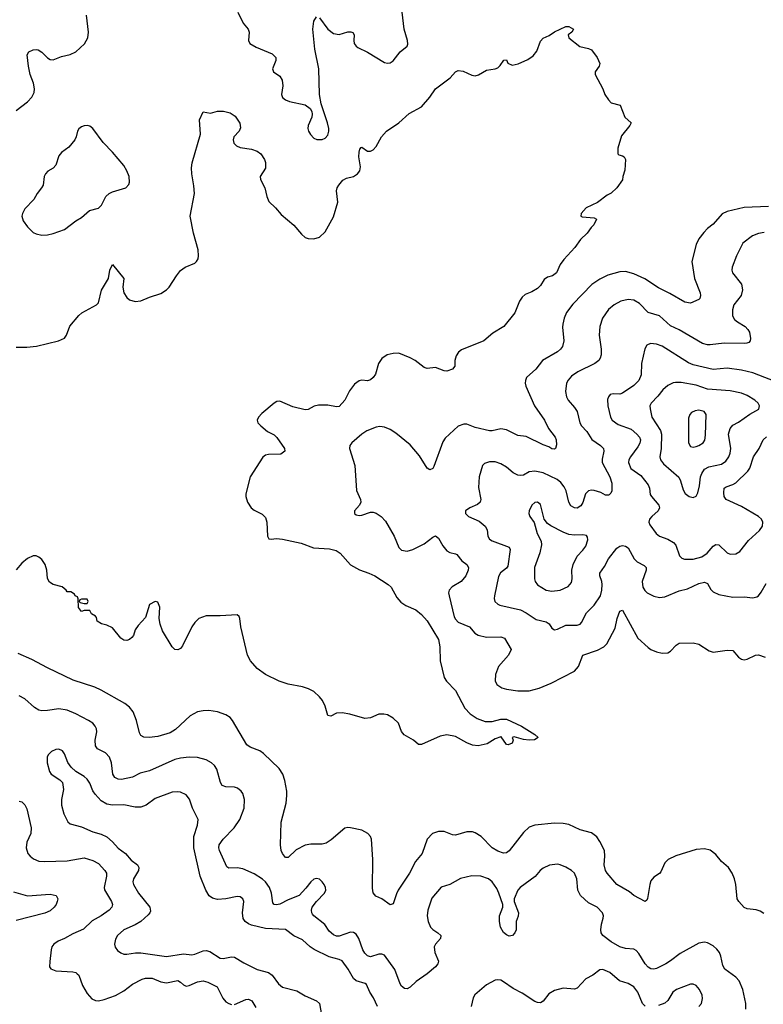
# Model space of a CAD drawing. Header units: inches. Extents: x 501419 to 657765, y 482282 to 547532.
# Tile 128 of 225: x 604594 to 609844, y 492865 to 499818. Entities that reach past the tile are written whole.
import ezdxf

# ---------------------------------------------------------------- set-up
doc = ezdxf.new("R2010")
doc.units = ezdxf.units.IN
doc.header["$MEASUREMENT"] = 0
doc.layers.add('A6409', color=7, linetype='Continuous')

msp = doc.modelspace()

# ---------------------------------------------------------------- linework, layer by layer
at = {"layer": 'A6409', "color": 6}
for points, elevation in [([(606710, 499831), (606770.5, 499750), (606810, 499720.4), (606850, 499713.4), (606911, 499731), (606932.2, 499732.2), (606946.3, 499726.3), (606954.7, 499710), (606952.4, 499670), (606955.9, 499650), (606968.9, 499630), (606980.9, 499620.9), (607049.3, 499589.3), (607170, 499515.4), (607190, 499511.3), (607210, 499514.2), (607230, 499526.4), (607280.7, 499590), (607329.9, 499630), (607335.4, 499644.6), (607333, 499670), (607309.6, 499749.6), (607285.9, 499950)], 2200), ([(604570, 499177), (604650, 499236.9), (604680.6, 499270), (604696.5, 499303.5), (604699.2, 499330), (604692.5, 499370), (604669.2, 499430), (604655.7, 499490), (604648.1, 499570), (604658.2, 499590), (604690, 499605.7), (604710, 499607.8), (604724, 499604), (604750, 499588.2), (604790, 499548.6), (604810, 499537.7), (604830, 499534.5), (604890, 499556.8), (604950, 499570.9), (604990, 499590.9), (605051.7, 499648.3), (605076.5, 499690), (605080.2, 499730), (605066.4, 499850)], 2200), ([(606135.3, 499870), (606172.9, 499792.9), (606207.1, 499750), (606213.3, 499730), (606209.7, 499670), (606220.1, 499650), (606263, 499623), (606375.6, 499575.6), (606402.6, 499550), (606402.3, 499530), (606379.5, 499470), (606386.2, 499450), (606430, 499419.1), (606448.2, 499390), (606450.9, 499350), (606441.9, 499290), (606448.7, 499268.7), (606470.8, 499250.8), (606499, 499239), (606610, 499215.6), (606644.2, 499190), (606655.7, 499170), (606659.8, 499150), (606655.9, 499130), (606629.7, 499070), (606628, 499050), (606632.8, 499030), (606646.3, 499006.3), (606670, 498982), (606691.8, 498971.8), (606730, 498972), (606750, 498980.3), (606770, 499002.6), (606777.2, 499030), (606776.6, 499050), (606767.9, 499090), (606722.8, 499222.8), (606711, 499290), (606706.2, 499470), (606677.5, 499610), (606664.8, 499750), (606670, 499806.9), (606690, 499837.4)], 2200), ([(604570, 497505.6), (604644.7, 497504.7), (604712.8, 497512.8), (604869.2, 497550.8), (604910, 497568.3), (604925, 497590), (604947.2, 497652.8), (605010.7, 497729.3), (605032.4, 497747.6), (605136, 497804), (605150, 497818.3), (605171.9, 497908.1), (605220.9, 497990), (605230.7, 498049.3), (605250, 498088.1), (605330.1, 497990.1), (605323.2, 497930), (605329, 497890), (605350, 497857), (605370, 497840.4), (605410, 497828), (605450, 497833.4), (605510, 497858.9), (605590, 497884.4), (605630, 497909.7), (605650.3, 497930), (605700.6, 498010), (605730, 498047.2), (605763.2, 498070), (605830, 498098.5), (605842.6, 498110), (605853.7, 498130), (605856.6, 498150), (605853.1, 498193.1), (605820.8, 498310), (605798.2, 498430), (605827.7, 498590), (605824.1, 498644.1), (605809.4, 498730), (605808.1, 498771.9), (605813, 498807), (605869.7, 499010), (605862.9, 499110), (605890, 499166), (605942, 499158), (605990, 499172), (606032, 499172), (606080.9, 499160.9), (606115.8, 499135.8), (606147.6, 499087.6), (606153, 499053), (606144.2, 499030), (606107.2, 498990), (606100.5, 498970), (606106.8, 498946.8), (606126, 498926), (606150, 498915.3), (606230, 498902.9), (606270, 498888.2), (606296.3, 498870), (606323.1, 498830), (606330.3, 498810), (606329.7, 498770), (606292.2, 498710), (606295.5, 498690), (606324.9, 498630), (606337.9, 498570), (606353.6, 498533.6), (606399.4, 498490), (606441.2, 498441.2), (606530, 498365.6), (606583.3, 498303.3), (606610, 498280.7), (606630, 498273.1), (606670, 498269.2), (606710, 498281.6), (606750, 498320.8), (606810, 498426.2), (606839.7, 498530), (606831.4, 498610), (606835.8, 498630), (606847.2, 498650), (606876.5, 498683.5), (606902.4, 498697.6), (606950, 498710.8), (606978.9, 498730), (606994.7, 498750), (607001.2, 498778.8), (606989.3, 498849.3), (606990, 498882.8), (606995.5, 498904.5), (607005.5, 498914.5), (607010, 498916.8), (607050, 498889.2), (607070, 498889.1), (607090, 498899.4), (607110, 498922), (607147.5, 498990), (607183, 499030), (607270, 499090), (607345, 499155), (607430, 499202.5), (607490.4, 499269.7), (607529.2, 499330), (607633.6, 499406.4), (607670, 499450.4), (607690, 499458.8), (607726.1, 499453.9), (607785.8, 499425.8), (607810, 499421.5), (607832.7, 499427.3), (607890, 499461.8), (607950, 499471.1), (607970, 499478.7), (607986.7, 499493.3), (608012.8, 499532.8), (608030, 499533.4), (608039.8, 499510), (608070, 499495.8), (608114, 499506), (608182.4, 499537.6), (608218.2, 499561.8), (608244.8, 499595.2), (608270, 499665.2), (608290, 499687), (608333, 499707), (608370, 499732), (608449.6, 499770), (608470.2, 499770.2), (608504.7, 499750), (608491.3, 499730), (608466, 499710), (608471.3, 499690), (608547.9, 499627.9), (608610, 499614.8), (608630, 499604.7), (608670, 499551.3), (608690.7, 499509.3), (608686, 499490), (608658, 499450), (608656, 499430), (608711, 499330), (608724.7, 499290), (608750, 499252), (608771, 499231), (608834.4, 499214.4), (608866, 499130), (608911.3, 499090), (608901, 499070), (608842.5, 498997.5), (608817.3, 498910), (608818, 498870), (608823.5, 498863.5), (608850, 498857.3), (608861, 498850), (608872.2, 498830), (608866, 498754), (608851.3, 498710), (608850, 498688), (608810.8, 498630), (608770, 498592.7), (608741.3, 498578.7), (608673.5, 498526.5), (608594.4, 498490), (608557, 498450), (608556.3, 498430), (608565.2, 498425.2), (608650, 498419.3), (608666.8, 498410), (608648.2, 498370), (608628, 498350), (608601.3, 498310), (608553.9, 498266.1), (608513.7, 498210), (608435.3, 498124.7), (608410.6, 498089.4), (608383.6, 498030), (608356.5, 498010), (608321.3, 497998.7), (608296.3, 497983.7), (608270, 497940.4), (608250, 497919.6), (608210, 497897.1), (608161.9, 497878.1), (608141.1, 497858.9), (608123.6, 497830), (608090, 497748), (608011.6, 497650), (607935.3, 497604.7), (607870.2, 497550), (607713.1, 497486.9), (607691.1, 497470), (607676.5, 497443.5), (607666.2, 497410), (607666.3, 497370), (607650.2, 497349.8), (607610, 497336.5), (607590, 497338), (607530, 497362), (607470, 497354.9), (607450, 497361.7), (607386.1, 497410), (607350, 497430.6), (607270, 497461.7), (607230, 497461.6), (607189.2, 497450), (607150, 497425.8), (607126.9, 497390), (607105.4, 497314.6), (607090, 497291.2), (607070, 497273.7), (607050, 497268.2), (607010, 497271.9), (606990, 497267.2), (606956.9, 497243.1), (606922.3, 497197.7), (606890, 497129.9), (606850, 497087.3), (606830, 497084.6), (606770, 497095.3), (606703.2, 497096.8), (606672.2, 497087.8), (606630, 497065), (606610, 497063.2), (606523, 497083), (606430, 497123.9), (606410, 497120.4), (606390, 497109.7), (606303.1, 497036.9), (606279.5, 497010), (606270.3, 496990), (606275.3, 496970), (606295.6, 496950), (606344.4, 496910), (606390, 496885.5), (606410, 496868.4), (606463.8, 496790), (606466.9, 496770), (606438, 496750), (606350, 496747.4), (606330, 496741.8), (606310, 496728.9), (606221.6, 496590), (606189.8, 496470), (606190.9, 496450), (606203.5, 496410), (606228.9, 496370), (606250, 496354.1), (606306.7, 496326.7), (606330, 496301.3), (606340.2, 496270), (606343.8, 496170), (606352, 496152), (606368.7, 496148.7), (606406.5, 496153.5), (606449.9, 496150.1), (606580.9, 496120.9), (606668.8, 496088.8), (606781.4, 496081.4), (606827.5, 496070), (606857.5, 496050), (606929, 495969), (606992.8, 495932.8), (607059.4, 495910), (607101.6, 495890), (607196.8, 495830), (607217.1, 495810), (607257.5, 495737.5), (607284.8, 495704.8), (607320.7, 495680.7), (607390, 495650.1), (607430, 495618.2), (607470, 495573.7), (607550, 495440.8), (607560.4, 495390), (607561.8, 495290), (607591.8, 495171.8), (607607.6, 495147.6), (607670, 495080.3), (607737.2, 494957.2), (607775.2, 494915.2), (607823.1, 494883.1), (607881.5, 494861.5), (607930, 494860.9), (607990, 494878.3), (608030, 494879.5), (608137.6, 494830), (608230.7, 494770), (608254, 494750), (608228.1, 494731.9), (608190, 494729.6), (608150, 494735.1), (608085.2, 494754.8), (608072, 494750), (608078, 494730), (608071, 494709), (608042, 494698), (608030, 494699), (607993.6, 494753.6), (607990, 494754), (607950, 494739.7), (607895.3, 494704.7), (607830, 494689.4), (607790, 494694.9), (607750, 494711.4), (607670, 494755.3), (607610, 494768.5), (607562.6, 494757.4), (607430, 494700.3), (607410, 494698.5), (607373.7, 494730), (607308.5, 494768.5), (607290, 494792.3), (607268.3, 494850), (607230, 494886.2), (607190, 494909.9), (607165.3, 494914.7), (607130, 494913.1), (607070, 494888.8), (607030, 494882.9), (606926.1, 494913.9), (606870, 494923.5), (606830, 494919.8), (606790, 494898.7), (606770, 494905.1), (606749.8, 494970.2), (606730.9, 495010), (606710, 495037.1), (606670, 495072.6), (606632.8, 495092.8), (606590, 495107.4), (606490, 495126.7), (606427.2, 495147.2), (606330, 495193.4), (606270, 495236), (606224.2, 495290), (606203, 495330), (606156.4, 495530), (606148.5, 495588.5), (606142.7, 495602.7), (606130, 495616), (606010, 495608.3), (605910, 495607.5), (605858, 495590), (605830, 495560.8), (605810.1, 495530), (605743.9, 495396.1), (605730, 495376.9), (605710, 495367.3), (605690, 495371.1), (605670, 495388.2), (605602, 495502), (605585.1, 495550), (605578.4, 495590), (605583.7, 495670), (605570, 495704), (605550, 495709.2), (605510, 495688.7), (605483.5, 495596.5), (605430, 495540.9), (605410.2, 495509.8), (605396.9, 495470), (605385.4, 495454.6), (605370, 495441.4), (605350, 495434.8), (605330, 495437.2), (605308.6, 495450), (605250, 495522.2), (605210, 495541.8), (605171.4, 495551.4), (605142, 495570), (605136.4, 495596.4), (605130, 495606), (605102, 495622), (605090, 495646), (605050, 495646), (605030, 495638), (605010, 495666), (605007.3, 495727.3), (605002, 495742), (604986, 495750), (604982, 495762), (604956.4, 495776.4), (604930, 495778), (604922, 495790), (604893.3, 495813.3), (604830, 495828.4), (604804.9, 495844.9), (604790.8, 495870.8), (604784.8, 495930), (604774.8, 495970), (604750, 496005.6), (604730, 496022.4), (604710, 496031.3), (604690, 496031.3), (604650, 496012.4), (604610, 495979.8), (604570, 495931.8)], 2100), ([(609880.5, 498499.5), (609710, 498490.4), (609590, 498463.9), (609553.8, 498446.2), (609490, 498374), (609450, 498342.8), (609424, 498316), (609389.9, 498270.1), (609369.7, 498229.7), (609340.1, 498110), (609358.6, 497990), (609399.2, 497890), (609401.5, 497870), (609396.7, 497850), (609390, 497841.2), (609330, 497816.1), (609290, 497823.5), (609184, 497884), (609103.4, 497923.4), (609007.7, 497987.7), (608930, 498022.5), (608870, 498038.9), (608830, 498038.3), (608746.8, 498013.2), (608690, 497986.1), (608633.4, 497946.6), (608498.8, 497810), (608454.9, 497750), (608438.8, 497710), (608428.8, 497668.8), (608427, 497647), (608436.6, 497550), (608425.9, 497510), (608411.4, 497490), (608390, 497473.3), (608285, 497410), (608238.3, 497350), (608172.2, 497290), (608164.2, 497270), (608162.2, 497250), (608166.9, 497230), (608228.3, 497090), (608300.1, 496990), (608326.8, 496930), (608374.1, 496870), (608381.4, 496850), (608384.8, 496815.2), (608376.4, 496790), (608370, 496784.5), (608350, 496786.6), (608330, 496800.3), (608290, 496815.2), (608170, 496873.5), (608110, 496880.9), (608030, 496922.5), (607990, 496928.5), (607930, 496914.2), (607910, 496914.4), (607810, 496937.9), (607750, 496961.5), (607730, 496961.9), (607690, 496946.4), (607597, 496863), (607582.1, 496837.9), (607517.4, 496662.6), (607510, 496649.1), (607490, 496638.5), (607470, 496650.5), (607417.1, 496737.1), (607350, 496816.7), (607250, 496898.6), (607210, 496922.8), (607170, 496939.2), (607136, 496944), (607110, 496941), (607045.5, 496914.5), (607009.3, 496890), (606938, 496830), (606925.8, 496810), (606923.4, 496790), (606959.3, 496670), (606972.2, 496492.2), (607001.2, 496430), (607001.8, 496410), (606994, 496390), (606957.8, 496350), (606957.6, 496330), (606970, 496320.9), (606990, 496315.8), (607010, 496318.1), (607070, 496339), (607090, 496340.2), (607110, 496333.4), (607145.9, 496310), (607177.1, 496277.1), (607238.9, 496170), (607270, 496090.1), (607290.6, 496070.6), (607330, 496064), (607370, 496075.4), (607450, 496116.9), (607510, 496163.2), (607530, 496172), (607550, 496155.5), (607581.2, 496101.2), (607610, 496067.6), (607630, 496055.3), (607670, 496046.5), (607680, 496040), (607716.4, 495996.4), (607751.8, 495970), (607763.7, 495950), (607761.3, 495930), (607744.9, 495890), (607710, 495850.2), (607646.8, 495813.2), (607626.7, 495790), (607622.6, 495770), (607625.5, 495750), (607662.1, 495602.1), (607670, 495585.4), (607690, 495563.8), (607770, 495531.5), (607806.6, 495486.6), (607830, 495472.3), (607890, 495457), (607990, 495459.2), (608017.5, 495450), (608063.3, 495370), (608045.7, 495330), (607973.5, 495250), (607953, 495193), (607950.1, 495150), (607963.5, 495123.5), (607999.2, 495099.2), (608030, 495089.1), (608110, 495077.3), (608190, 495079.6), (608262.4, 495097.6), (608347, 495133), (608510, 495216.5), (608539.4, 495250), (608569.9, 495330), (608674.1, 495365.9), (608717.5, 495390), (608740.1, 495410), (608798.4, 495521.6), (608812.9, 495590), (608830, 495640.7), (608850, 495647.6), (608957.6, 495450), (609030, 495383.5), (609050, 495369.4), (609090, 495353), (609130, 495345), (609170, 495347.7), (609190, 495358.2), (609230, 495400.8), (609250, 495414.5), (609350, 495417.3), (609390, 495407.5), (609461.7, 495361.7), (609490, 495351), (609590, 495365.8), (609630, 495362.2), (609670, 495315.4), (609690, 495301.7), (609710, 495298.3), (609730, 495301), (609790, 495329.8), (609810, 495331.9), (609857.3, 495317.3)], 2200), ([(609850, 498315), (609811, 498309), (609768.8, 498291.3), (609700.1, 498239.9), (609653.7, 498150), (609624.5, 498070), (609622.3, 498050), (609627.6, 498030), (609690.4, 497950.4), (609697.4, 497910), (609687.1, 497870), (609636.4, 497803.6), (609626.6, 497770), (609625.4, 497745.4), (609627.2, 497727.2), (609641.6, 497701.6), (609663, 497683), (609715.9, 497650), (609735.8, 497630), (609747.3, 497610), (609753, 497567), (609751.3, 497550), (609741.1, 497538.9), (609727.6, 497532.4), (609708.9, 497531.1), (609566.6, 497533.4), (609470, 497522.4), (609450, 497522), (609415.9, 497530), (609250, 497627.1), (609190, 497656.2), (609110, 497725.4), (609030, 497750), (608970, 497813.9), (608930, 497836.9), (608890, 497841.1), (608838.8, 497830), (608790, 497805), (608750, 497770.3), (608707.7, 497710), (608689.8, 497650), (608684.3, 497590), (608699.4, 497490), (608698.8, 497450), (608693.3, 497426.7), (608682, 497410), (608654, 497390), (608534.6, 497330), (608490, 497299.5), (608467.1, 497272.9), (608455.2, 497250), (608447.3, 497192.7), (608453.8, 497153.8), (608465.5, 497130), (608510, 497080.3), (608530.4, 497050), (608549.9, 496970), (608561.3, 496950), (608597.3, 496910), (608633.1, 496853.1), (608695.7, 496810), (608716.1, 496790), (608718.4, 496770), (608705.7, 496714.3), (608707.2, 496690), (608760.9, 496590), (608774.2, 496545.8), (608773.7, 496490), (608766.6, 496473.4), (608756.4, 496463.6), (608750, 496459.4), (608730, 496460.6), (608698.1, 496478.1), (608650, 496492.9), (608630, 496495.2), (608610.4, 496489.6), (608589.3, 496470), (608570, 496407.4), (608556.3, 496383.7), (608530, 496369.4), (608510, 496370.2), (608485.8, 496385.8), (608471.5, 496410), (608451.7, 496490), (608439, 496519), (608414.1, 496550), (608387.9, 496570), (608290, 496617.2), (608230.7, 496629.3), (608190, 496623.9), (608150, 496602.5), (608130, 496598.7), (608110, 496602.4), (608078.5, 496618.5), (608030, 496658.7), (607990, 496681.4), (607950, 496694.8), (607910, 496696.3), (607876.2, 496683.8), (607861.3, 496670), (607837, 496590), (607834.4, 496514.4), (607849.6, 496430), (607845.9, 496410), (607825.9, 496394.1), (607772.5, 496370), (607742.5, 496350), (607742.1, 496330), (607763, 496310), (607837.3, 496277.3), (607881.2, 496241.2), (607895.3, 496215.3), (607899.7, 496170), (607910, 496149.8), (607930, 496137.2), (608050, 496092), (608056.7, 496076.7), (608040.3, 495959.7), (608030, 495943.7), (607989.3, 495910.7), (607973.9, 495886.1), (607946.1, 495750), (607944, 495730), (607949.2, 495709.2), (607968.8, 495690), (607984.1, 495684.1), (608130, 495649.4), (608169.7, 495629.7), (608241.3, 495581.3), (608310, 495564.9), (608331.2, 495551.2), (608350, 495520.1), (608370, 495508.4), (608390, 495513.3), (608450, 495541.3), (608530, 495542.2), (608550, 495549.5), (608559.8, 495560.2), (608596.6, 495630), (608650, 495682.6), (608694.6, 495750), (608704.7, 495790), (608707, 495830), (608704.8, 495850), (608689.7, 495890), (608689.3, 495910), (608722.4, 495957.6), (608750, 496010.4), (608810, 496085.5), (608830, 496099.9), (608850, 496103.8), (608870, 496100.3), (608888.8, 496088.8), (608932.9, 496010), (608953.9, 495990), (609003.9, 495963.9), (609018.2, 495950), (609017.3, 495930), (608989.6, 495850), (608992.9, 495810), (609006.6, 495786.6), (609023.9, 495770), (609070, 495746.5), (609110, 495737.5), (609150, 495741.9), (609250, 495785.3), (609310, 495798.2), (609390, 495836.2), (609430, 495844.9), (609450, 495837), (609474.7, 495794.7), (609490, 495777.6), (609530, 495757.6), (609630, 495740.9), (609710, 495741.4), (609770, 495736.2), (609797.7, 495742.3), (609810, 495750.1), (609830, 495774.2), (609863.3, 495836.7)], 2300), ([(609970, 497246.3), (609770, 497323.9), (609690, 497343.8), (609590, 497356), (609490, 497346.5), (609350, 497379.4), (609315.4, 497395.4), (609130, 497512.9), (609090, 497526.6), (609048.6, 497531.4), (609021.4, 497518.6), (609007.2, 497492.8), (608984.9, 497390), (608980.6, 497310), (608965.6, 497270), (608930, 497234.1), (608850, 497180.4), (608830, 497173), (608784.6, 497175.4), (608763.7, 497170), (608750, 497154), (608744.7, 497135.3), (608746.9, 497090), (608766, 497010), (608777.1, 496990), (608819.3, 496959.3), (608910, 496925.2), (608951.9, 496890), (608970, 496868.6), (608976.1, 496850), (608973.2, 496826.8), (608959.2, 496800.8), (608905.8, 496730), (608894.7, 496710), (608892.6, 496690), (608908.5, 496648.5), (608979.1, 496599.1), (609032.3, 496532.3), (609040.1, 496510), (609046, 496466), (609054.8, 496450), (609106.7, 496390), (609110.6, 496370), (609101.7, 496350), (609056.2, 496310), (609040.9, 496290), (609035.9, 496270), (609041.9, 496250), (609088.5, 496188.5), (609110.9, 496170.9), (609170, 496150), (609210, 496126.5), (609226.7, 496106.7), (609252.2, 496032.2), (609270, 496015.1), (609288.3, 496008.3), (609350, 496009), (609410, 496024.9), (609448.5, 496051.5), (609490, 496099.5), (609510, 496112.8), (609530, 496110.5), (609590, 496054.1), (609610, 496044), (609650, 496044.8), (609677.6, 496062.4), (609740.5, 496139.5), (609818.1, 496210), (609837.9, 496242.2), (609841, 496270), (609831.9, 496290), (609809.5, 496310), (609690, 496380.6), (609581.8, 496430), (609567.2, 496450), (609564.4, 496475.6), (609568.2, 496510), (609580.7, 496519.3), (609630, 496534.9), (609650, 496548.4), (609735.4, 496630), (609748.4, 496651.6), (609774.6, 496730), (609814.2, 496790), (609842.4, 496850), (609867.1, 496872.9)], 2400), ([(609847.1, 493507), (609822.8, 493522.8), (609792.9, 493532.9), (609730, 493537.9), (609710, 493548.1), (609671, 493590), (609658.6, 493610), (609651.2, 493710), (609641.7, 493750), (609625.2, 493790), (609597.3, 493830), (609550, 493873.6), (609510, 493922.4), (609470, 493953), (609430, 493962.7), (609370, 493956.9), (609226.9, 493913.1), (609171.8, 493888.2), (609150, 493864.9), (609119.9, 493800.1), (609110.7, 493789.3), (609070, 493763.8), (609050, 493736.5), (609041.8, 493710), (609027.3, 493612.7), (609020.7, 493599.3), (609010, 493590.8), (608930, 493633.3), (608899, 493659), (608810.8, 493710), (608742.7, 493790), (608729.7, 493810), (608719.6, 493850), (608725.9, 493910), (608722.8, 493950), (608690, 494015.6), (608668.1, 494048.1), (608630, 494076.2), (608550, 494096.3), (608470, 494134.4), (608430, 494141.2), (608370, 494143.3), (608231.2, 494128.8), (608190, 494116.7), (608150, 494079), (608050, 493947.6), (608030, 493933.5), (608010, 493931.8), (607970, 493945.6), (607930, 493968.8), (607851.4, 494050), (607810, 494076.5), (607790, 494081.8), (607750, 494082.5), (607670, 494059.3), (607650, 494061.6), (607590, 494085), (607550, 494085), (607509.5, 494070.5), (607471.1, 494030), (607435.3, 493930), (607387.7, 493872.3), (607346.3, 493790), (607267.3, 493670), (607254.4, 493645.6), (607230, 493575.5), (607210, 493568.4), (607150, 493608.7), (607109, 493629), (607090.9, 493650.9), (607085.4, 493685.4), (607088, 493888), (607077.9, 494030), (607070.4, 494050.4), (607051.7, 494070), (607010, 494093.7), (606930, 494111), (606910, 494112.8), (606890, 494108), (606792.6, 494027.4), (606756.9, 494003.1), (606730, 493994.7), (606650, 493996), (606610, 493989.7), (606545.2, 493954.8), (606490, 493902), (606470, 493902.5), (606449.4, 493930), (606440.7, 493950), (606435.4, 493990), (606441.2, 494150), (606474.4, 494285.6), (606480.8, 494339.2), (606479.6, 494370), (606465.4, 494445.4), (606451.4, 494490), (606425, 494530), (606316, 494636), (606290, 494654.3), (606220.8, 494680.8), (606197.7, 494697.7), (606097.7, 494870), (606079.4, 494890), (606050, 494909.9), (605990, 494929.9), (605930, 494940.3), (605890, 494938.2), (605850, 494929.9), (605797.1, 494902.9), (605694.1, 494805.9), (605657.7, 494782.3), (605570, 494756.5), (605508.5, 494748.5), (605470.6, 494750.6), (605450, 494764.2), (605440.7, 494780.7), (605419.2, 494870), (605395.1, 494930), (605370, 494963), (605335.8, 494990), (605170, 495083.1), (605123.6, 495103.6), (604972.8, 495152.8), (604790, 495240.5), (604680.7, 495300.7), (604582.8, 495342.8)], 2200), ([(609721.4, 492830), (609721.6, 492870), (609699, 492970), (609674.5, 493030), (609650, 493056.8), (609573.1, 493113.1), (609558.9, 493138.9), (609544.9, 493204.9), (609534.1, 493230), (609515.4, 493255.4), (609490, 493278.7), (609450, 493299), (609430, 493302.7), (609390, 493297.6), (609256.1, 493223.9), (609190, 493171), (609154.9, 493150), (609090, 493117.8), (609070, 493112.8), (609050, 493115.4), (609030, 493127.4), (609010.2, 493150), (608964.7, 493224.7), (608945.8, 493245.8), (608930, 493254.2), (608870, 493258.5), (608830, 493271), (608770, 493305.3), (608712.2, 493350), (608700.2, 493370), (608695.9, 493390), (608700.8, 493430), (608713.3, 493473.3), (608715.2, 493490), (608709.4, 493510), (608671.2, 493550), (608610, 493581), (608552.8, 493632.8), (608535.1, 493670), (608528.5, 493750), (608510, 493791.3), (608489.9, 493810), (608450, 493833.4), (608410, 493849.9), (608390, 493853.3), (608333.5, 493846.5), (608290, 493826.7), (608268.6, 493810), (608233.7, 493766.3), (608126.4, 493690), (608110.6, 493670), (608084.7, 493610), (608085.5, 493590), (608115.2, 493510), (608113.4, 493486.6), (608098.5, 493450), (608098.8, 493390), (608090.1, 493369.9), (608073.8, 493350), (608050, 493347), (608030, 493355.6), (608010, 493371.9), (607988.1, 493410), (607981, 493450), (607981, 493490), (608004.2, 493550), (608005, 493570), (607977.8, 493650), (607961.8, 493681.8), (607928.9, 493728.9), (607904.1, 493750), (607849.8, 493769.8), (607786.9, 493773.1), (607707.1, 493752.9), (607630, 493711.4), (607570, 493691.3), (607504.8, 493615.2), (607475.8, 493530), (607471.2, 493490), (607478.9, 493450), (607495.6, 493410), (607512.1, 493392.1), (607547.4, 493370), (607567.2, 493350), (607565.7, 493330), (607530.1, 493290), (607520.4, 493270), (607524.6, 493230), (607550.1, 493170), (607546.9, 493150), (607529.4, 493130), (607470, 493079.9), (607393.6, 493026.4), (607350, 492985.2), (607330, 492974.9), (607310, 492976.7), (607290, 492993.9), (607280.4, 493010), (607241.9, 493110), (607170.8, 493210.8), (607150, 493218.9), (607130, 493218), (607070, 493200.8), (607050, 493206), (607030, 493225.5), (607015.8, 493250), (606989.3, 493329.3), (606970, 493361.2), (606950, 493372.6), (606930, 493374), (606850, 493346.7), (606830, 493346.9), (606810, 493354.8), (606780.2, 493380.2), (606749.2, 493429.2), (606671.7, 493490), (606662, 493502), (606656.3, 493510), (606653.5, 493530), (606659.8, 493550), (606689.2, 493590.8), (606746.8, 493650), (606755.8, 493670), (606753.5, 493690), (606744.8, 493710), (606730.4, 493730.4), (606710, 493747.4), (606690, 493752.1), (606670, 493747.7), (606650, 493730.6), (606615.3, 493684.7), (606567.1, 493632.9), (606490, 493603.2), (606430, 493572.4), (606406.9, 493566.9), (606389.8, 493569.8), (606382.3, 493582.3), (606372.5, 493650), (606357.2, 493690), (606330, 493729.1), (606308.9, 493748.9), (606250, 493786.7), (606170, 493821.6), (606130, 493829.1), (606070, 493826.1), (606055.8, 493835.8), (606005.6, 493950), (606000.9, 493970), (606003.5, 493990), (606029.6, 494030), (606108.2, 494110), (606148.3, 494170), (606178.4, 494250), (606181.8, 494310), (606170, 494352.5), (606157.6, 494370), (606131.7, 494390), (606110, 494397.5), (606050, 494399.9), (606024.6, 494410), (606010.9, 494430.9), (605984.9, 494524.9), (605970.2, 494550.2), (605949.5, 494569.5), (605910, 494591.8), (605850, 494607.1), (605790, 494609.3), (605730, 494603), (605690, 494593.2), (605510, 494514.3), (605443.9, 494496.1), (605390, 494467.8), (605312.2, 494452.2), (605290, 494454.1), (605266.7, 494466.7), (605251.5, 494490), (605242.8, 494570), (605228.6, 494610), (605200.3, 494640.3), (605143.8, 494670), (605130, 494690), (605126.8, 494730), (605137.8, 494790), (605136.5, 494810), (605127.7, 494830), (605109.9, 494850), (605080.1, 494870), (604990, 494916.7), (604930, 494941.3), (604870, 494950.6), (604790, 494938.6), (604750, 494938.1), (604730, 494943.1), (604699.6, 494959.6), (604630, 495021.7), (604590, 495043.4)], 2300), ([(607121.2, 492850), (607092.7, 492910), (607066.6, 492950), (607043.8, 493003.8), (607032.1, 493012.1), (606970.5, 493030.5), (606950, 493047), (606913.5, 493113.5), (606870, 493171.2), (606850, 493182.1), (606780.2, 493200.2), (606672.1, 493252.1), (606645.8, 493270), (606590, 493321.3), (606528.9, 493348.9), (606470, 493392.4), (606330, 493399.2), (606230, 493422.9), (606210, 493432.4), (606185.7, 493450), (606172.2, 493470), (606167.2, 493510), (606175.5, 493590), (606170.3, 493610.3), (606150, 493623.9), (606130, 493625.1), (606050, 493609.5), (605990, 493605.4), (605954.5, 493614.5), (605932, 493632), (605907.5, 493670), (605867.5, 493770), (605823.4, 493970), (605822.6, 494050), (605849.7, 494130), (605853.1, 494170), (605814.3, 494250), (605793.8, 494313.8), (605770, 494344.8), (605730, 494363.6), (605706.2, 494366.2), (605670, 494361.9), (605550, 494317.7), (605488.1, 494271.9), (605450, 494258), (605410, 494256.9), (605330, 494272.5), (605250, 494270.3), (605210, 494277.7), (605170, 494302.7), (605127.8, 494347.8), (605111.8, 494371.8), (605090, 494425.6), (605070, 494454.3), (605050, 494472.6), (604989.8, 494509.8), (604958.4, 494538.4), (604933.1, 494573.1), (604910, 494633.5), (604895.5, 494655.5), (604870, 494665.9), (604850, 494663.7), (604818, 494650), (604796.6, 494630), (604788.1, 494611.9), (604788.7, 494570), (604804.2, 494510), (604815.9, 494490), (604878, 494450), (604896.1, 494430), (604902.8, 494382.8), (604890.4, 494310), (604889.7, 494270), (604906.4, 494210), (604934.5, 494154.5), (604950, 494139.8), (605030, 494117), (605110, 494081.7), (605170, 494065.6), (605210, 494046.8), (605250, 494013), (605290, 493966.6), (605340.2, 493930), (605382.3, 493882.3), (605425.7, 493850), (605435, 493830), (605432.3, 493810), (605398.5, 493750), (605393.6, 493730), (605396.9, 493710), (605433.8, 493650), (605512.9, 493550), (605516.7, 493523.3), (605513, 493510), (605502.2, 493497.7), (605449.7, 493450.3), (605410, 493426), (605330, 493390.9), (605284.7, 493350), (605270, 493325.8), (605262.5, 493290), (605267.6, 493267.6), (605284, 493244), (605307.2, 493227.2), (605330, 493219.9), (605350, 493218.2), (605412.4, 493227.6), (605450, 493228.3), (605630, 493201.8), (605750, 493221.1), (605810, 493215), (605830, 493218.3), (605890, 493243.5), (605910, 493244.6), (605936.9, 493236.9), (606010, 493191.4), (606030, 493188.3), (606090, 493199.8), (606110, 493197.8), (606177.2, 493157.2), (606270, 493110.8), (606351.9, 493090), (606377.5, 493070), (606421.2, 493010), (606450, 492985.9), (606550, 492960), (606610, 492924.6), (606690, 492890), (606710.7, 492870.7), (606725.3, 492790)], 2400), ([(604590, 494299.4), (604610, 494294.1), (604630, 494273.6), (604645.4, 494245.4), (604675, 494110), (604672.2, 494070), (604645.5, 494010), (604641, 493970), (604652.6, 493930), (604668.8, 493910), (604692.7, 493892.7), (604730, 493876.2), (604770, 493872.7), (604930, 493877.3), (605050, 493899.1), (605110, 493880.7), (605150, 493858.9), (605194.2, 493810), (605206.1, 493790), (605207.9, 493770), (605189.9, 493690), (605192.5, 493672.5), (605242.2, 493590), (605249.5, 493570), (605244.7, 493550), (605226.2, 493530), (605170, 493490.4), (605106, 493454), (605045.6, 493394.4), (604970, 493361.8), (604910, 493328.5), (604865.9, 493310), (604834.6, 493290), (604821.7, 493270), (604816.1, 493250), (604806.3, 493166.3), (604805.5, 493130), (604814.3, 493114.3), (604850, 493100.3), (604970, 493093.7), (604990, 493089), (605001.2, 493081.2), (605011.8, 493070), (605037.5, 492997.5), (605070, 492940.4), (605103.8, 492903.8), (605130, 492892), (605150.4, 492890.4), (605190, 492897.7), (605270, 492926.2), (605330, 492959.3), (605390, 493006), (605458, 493042), (605483.1, 493050), (605530, 493048.4), (605590, 493024.1), (605630, 493015.9), (605710, 493033), (605730, 493022.1), (605750, 493003.3), (605770, 492994), (605790, 492997.1), (605850, 493024.1), (605890, 493031.3), (605922.4, 493022.4), (605987.5, 492987.5), (606028.4, 492908.4), (606050, 492883.2), (606070, 492869.8), (606090, 492862.9)], 2300), ([(604550, 493658.3), (604650, 493631.6), (604810, 493641.7), (604852.3, 493632.3), (604859.9, 493619.9), (604862.9, 493610), (604859.6, 493590), (604851.4, 493570), (604838.7, 493550), (604810, 493524.9), (604771.6, 493508.4), (604570, 493457.5)], 2200), ([(609011.1, 492851.1), (608991.4, 492870), (608958.6, 492950), (608929.1, 492989.1), (608890.8, 493010.8), (608829.6, 493029.5), (608760.6, 493090), (608710, 493111.3), (608690, 493109.2), (608639.5, 493070), (608590, 493045.6), (608530, 492978.7), (608510, 492971.3), (608430, 492977.8), (608370, 492962.1), (608330, 492939.8), (608290, 492888), (608270, 492875.2), (608250, 492876.9), (608230, 492884.9), (608142.8, 492942.8), (608077.3, 492977.3), (608010, 493024.3), (607990, 493034.8), (607970, 493038.8), (607950, 493034.5), (607890, 493002.2), (607807.8, 492932.2), (607795.7, 492910), (607780.8, 492850)], 2400), ([(609390, 492849.3), (609408.7, 492871.3), (609414.2, 492905.8), (609411.8, 492930), (609394.4, 492970), (609370, 492997.5), (609350, 493006.7), (609330, 493006.7), (609230.1, 492970), (609205.4, 492950), (609169.3, 492890.7), (609148.1, 492871.9), (609104.2, 492855.8)], 2400), ([(606110, 492863.2), (606190, 492898.6), (606210, 492901), (606233.6, 492890), (606261.9, 492841.9)], 2300)]:
    msp.add_lwpolyline(points, dxfattribs=dict(at, elevation=elevation))
for points, elevation in [([(605070, 499071.1), (605050, 499068.6), (605030, 499061.2), (605012.6, 499047.4), (605002.9, 499030), (604994.1, 498990), (604984.3, 498970), (604941.9, 498918.1), (604890, 498878.9), (604870, 498855.7), (604850, 498789.3), (604830.7, 498770), (604792.6, 498747.4), (604776.4, 498730), (604766.5, 498710), (604759, 498650), (604748.5, 498630), (604716.9, 498590), (604693, 498547), (604630, 498481.7), (604613.4, 498450), (604609.2, 498429.2), (604618.3, 498398.3), (604650, 498355.5), (604690, 498315.3), (604710, 498305.6), (604750, 498296.4), (604790, 498297.9), (604830, 498307.4), (604910, 498335), (604990, 498397.4), (605030, 498420.6), (605087.4, 498470), (605150, 498486.7), (605171.1, 498509), (605203.2, 498570), (605225, 498590), (605250, 498602.8), (605344.7, 498630), (605365.8, 498654.2), (605369.9, 498670.1), (605366.5, 498710), (605351.2, 498750), (605328.6, 498788.6), (605250, 498881.6), (605183.7, 498950), (605110, 499049.8), (605090, 499066.5)], 2200), ([(609223.5, 497256.5), (609207, 497253), (609170, 497234.1), (609135.4, 497204.6), (609100.1, 497159.9), (609051.8, 497110), (609044.1, 497090), (609045.5, 497070), (609057.6, 497010), (609117.1, 496917.1), (609126.2, 496890), (609122.4, 496790), (609113.3, 496730), (609118.4, 496710), (609140.3, 496680.3), (609246.9, 496586.9), (609260.2, 496560.2), (609277.1, 496497.1), (609291.4, 496471.4), (609320.1, 496450), (609350, 496442.8), (609370, 496453.3), (609382.3, 496477.7), (609394.2, 496525.8), (609401.3, 496590), (609410, 496613.8), (609430, 496643), (609458.7, 496661.3), (609550, 496678.5), (609578.9, 496701.1), (609599.6, 496730), (609610, 496757.5), (609614.4, 496790), (609598.1, 496890), (609610, 496931.6), (609630, 496953.7), (609670, 496974.6), (609750, 497031.5), (609811.9, 497068.1), (609818.3, 497090), (609807.5, 497110), (609785.3, 497130), (609730, 497164), (609690, 497181.2), (609610, 497197.9), (609450, 497209.7), (609370, 497237.4), (609265.1, 497254.9)], 2500), ([(609390, 497059.2), (609364, 497056), (609336.7, 497043.3), (609324.2, 497030), (609316.6, 497003.4), (609315.2, 496830), (609330, 496802.8), (609350, 496798), (609370, 496803), (609390, 496810.5), (609419.4, 496830), (609430.4, 496849.6), (609435, 496885), (609440.9, 497030), (609427.5, 497050)], 2600), ([(608250, 496409.9), (608230, 496408), (608210, 496389.8), (608190.5, 496350), (608187.9, 496330), (608196.6, 496310), (608227.3, 496267.3), (608247.1, 496190), (608274.7, 496134.7), (608278.8, 496110), (608267.4, 496052.6), (608228.3, 495950), (608228.6, 495870), (608232.6, 495850), (608250, 495827.4), (608310, 495790.4), (608350, 495781.1), (608410, 495788.7), (608465.4, 495814.6), (608490, 495842.7), (608494.6, 495870), (608491.9, 495930), (608502.3, 495970), (608530.2, 496029.8), (608570, 496071.7), (608590, 496100.3), (608605.1, 496145.1), (608603.8, 496163.8), (608594.9, 496174.9), (608570, 496181), (608510, 496177.6), (608470, 496181.6), (608430, 496197.8), (608343.9, 496243.9), (608320.9, 496260.9), (608298, 496290), (608270, 496394.2)], 2400), ([(605070, 495726), (605030, 495726), (605018, 495722), (605014, 495710), (605022, 495702), (605050, 495694), (605070, 495694), (605078, 495710)], 2100)]:
    msp.add_lwpolyline(points, close=True, dxfattribs=dict(at, elevation=elevation))

doc.saveas('drawing.dxf')
